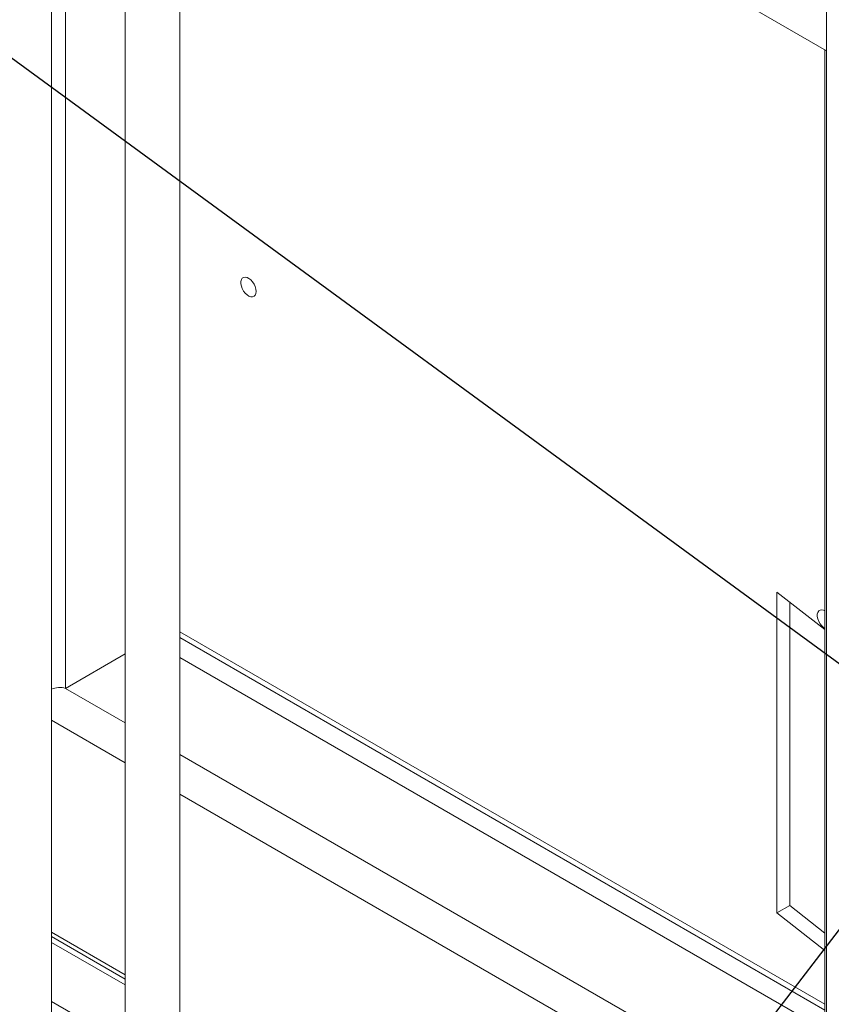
# Model space of a CAD drawing. Header units: millimetres. Extents: x 525 to 29324, y 175 to 20618.
# Tile 66 of 256: x 3206 to 4252, y 16892 to 18160. Entities that reach past the tile are written whole.
import ezdxf

# ---------------------------------------------------------------- set-up
doc = ezdxf.new("R2010")
doc.units = ezdxf.units.MM
doc.linetypes.add('SLD-Continua', pattern=[0])
doc.layers.add('COTAS', color=1, linetype='SLD-Continua')
doc.styles.get("Standard").update_dxf_attribs({"font": 'ARIALN.TTF'})
doc.dimstyles.new('SLDDIMSTYLE0', dxfattribs={"dimtxt": 0.18, "dimasz": 122.5, "dimexe": 0, "dimexo": 0.0625, "dimgap": 0, "dimtad": 0, "dimtih": 1, "dimtoh": 1, "dimdec": 0, "dimrnd": 1e-09, "dimzin": 0, "dimdsep": 46, "dimtxsty": 'Standard', "dimsah": 1, "dimcen": 0.09, "dimadec": 0, "dimazin": 0, "dimtfac": 122.5, "dimtdec": 0, "dimtofl": 0, "dimtmove": 0, "dimatfit": 3, "dimfxl": 1, "dimfrac": 2, "dimtolj": 1, "dimtzin": 0, "dimarcsym": 0})

msp = doc.modelspace()

# ---------------------------------------------------------------- linework, layer by layer
at = {"color": 7, "linetype": 'SLD-Continua', "lineweight": 18, "ltscale": 35}
for p, q in [((3342.1, 18641.4), (3342.1, 14952.3)), ((3500.2, 18550.3), (4245.5, 18120.1)), ((3412.1, 14952.3), (3412.1, 18486.1)), ((3265.1, 17298.6), (3265.1, 18343)), ((3265.1, 17298.6), (3265.1, 18343)), ((3265.1, 17298.6), (3265.1, 18343)), ((3265.1, 17298.6), (3265.1, 18343)), ((3265.1, 17298.6), (3265.1, 18343)), ((3265.1, 17298.6), (3265.1, 18343)), ((3265.1, 17298.6), (3265.1, 18343)), ((3265.1, 17298.6), (3265.1, 18343)), ((3265.1, 17298.6), (3265.1, 18343)), ((3247.1, 15038), (3247.1, 18316.1)), ((4243.3, 16396.5), (4243.3, 18121.4)), ((4243.3, 16396.5), (4243.3, 18121.4)), ((4243.3, 16396.5), (4243.3, 18121.4)), ((4243.3, 16396.5), (4243.3, 18121.4)), ((4243.3, 16396.5), (4243.3, 18121.4)), ((4243.3, 16396.5), (4243.3, 18121.4)), ((4243.3, 16396.5), (4243.3, 18121.4)), ((4243.3, 16396.5), (4243.3, 18121.4)), ((4243.3, 16396.5), (4243.3, 18121.4)), ((4243.3, 17374.6), (4181.4, 17422.9)), ((4181.4, 17422.9), (4181.4, 17009.5)), ((4243.3, 17374.6), (4181.4, 17422.9)), ((4181.4, 17422.9), (4181.4, 17009.5)), ((4243.3, 17374.6), (4181.4, 17422.9)), ((4181.4, 17422.9), (4181.4, 17009.5)), ((4243.3, 17374.6), (4181.4, 17422.9)), ((4181.4, 17422.9), (4181.4, 17009.5)), ((4243.3, 17374.6), (4181.4, 17422.9)), ((4181.4, 17422.9), (4181.4, 17009.5)), ((4243.3, 17374.6), (4181.4, 17422.9)), ((4181.4, 17422.9), (4181.4, 17009.5)), ((4243.3, 17374.6), (4181.4, 17422.9)), ((4181.4, 17422.9), (4181.4, 17009.5)), ((4243.3, 17374.6), (4181.4, 17422.9)), ((4181.4, 17422.9), (4181.4, 17009.5)), ((4243.3, 17374.6), (4181.4, 17422.9)), ((4181.4, 17422.9), (4181.4, 17009.5)), ((4197.9, 17410), (4197.9, 17019)), ((4197.9, 17410), (4197.9, 17019)), ((4197.9, 17410), (4197.9, 17019)), ((4197.9, 17410), (4197.9, 17019)), ((4197.9, 17410), (4197.9, 17019)), ((4197.9, 17410), (4197.9, 17019)), ((4197.9, 17410), (4197.9, 17019)), ((4197.9, 17410), (4197.9, 17019)), ((4197.9, 17410), (4197.9, 17019)), ((4243.3, 16891.8), (3412.1, 17371.7)), ((4243.3, 16891.8), (3412.1, 17371.7)), ((4243.3, 16891.8), (3412.1, 17371.7)), ((4243.3, 16891.8), (3412.1, 17371.7)), ((4243.3, 16891.8), (3412.1, 17371.7)), ((4243.3, 16891.8), (3412.1, 17371.7)), ((4243.3, 16891.8), (3412.1, 17371.7)), ((4243.3, 16891.8), (3412.1, 17371.7)), ((4243.3, 16891.8), (3412.1, 17371.7)), ((4243.3, 16884.3), (3412.1, 17364.2)), ((4243.3, 16884.3), (3412.1, 17364.2)), ((4243.3, 16884.3), (3412.1, 17364.2)), ((4243.3, 16884.3), (3412.1, 17364.2)), ((4243.3, 16884.3), (3412.1, 17364.2)), ((4243.3, 16884.3), (3412.1, 17364.2)), ((4243.3, 16884.3), (3412.1, 17364.2)), ((4243.3, 16884.3), (3412.1, 17364.2)), ((4243.3, 16884.3), (3412.1, 17364.2)), ((3342.1, 17343.1), (3265.1, 17298.6)), ((3342.1, 17343.1), (3265.1, 17298.6)), ((3342.1, 17343.1), (3265.1, 17298.6)), ((3342.1, 17343.1), (3265.1, 17298.6)), ((3342.1, 17343.1), (3265.1, 17298.6)), ((3342.1, 17343.1), (3265.1, 17298.6)), ((3342.1, 17343.1), (3265.1, 17298.6)), ((3342.1, 17343.1), (3265.1, 17298.6)), ((3342.1, 17343.1), (3265.1, 17298.6)), ((4243.3, 16858.7), (3412.1, 17338.6)), ((4243.3, 16858.7), (3412.1, 17338.6)), ((4243.3, 16858.7), (3412.1, 17338.6)), ((4243.3, 16858.7), (3412.1, 17338.6)), ((4243.3, 16858.7), (3412.1, 17338.6)), ((4243.3, 16858.7), (3412.1, 17338.6)), ((4243.3, 16858.7), (3412.1, 17338.6)), ((4243.3, 16858.7), (3412.1, 17338.6)), ((4243.3, 16858.7), (3412.1, 17338.6)), ((3342.1, 17254.2), (3265.1, 17298.6)), ((3342.1, 17254.2), (3265.1, 17298.6)), ((3342.1, 17254.2), (3265.1, 17298.6)), ((3342.1, 17254.2), (3265.1, 17298.6)), ((3342.1, 17254.2), (3265.1, 17298.6)), ((3342.1, 17254.2), (3265.1, 17298.6)), ((3342.1, 17254.2), (3265.1, 17298.6)), ((3342.1, 17254.2), (3265.1, 17298.6)), ((3342.1, 17254.2), (3265.1, 17298.6)), ((3342.1, 17203), (3247.1, 17257.9)), ((3342.1, 17203), (3247.1, 17257.9)), ((3342.1, 17203), (3247.1, 17257.9)), ((3342.1, 17203), (3247.1, 17257.9)), ((3342.1, 17203), (3247.1, 17257.9)), ((3342.1, 17203), (3247.1, 17257.9)), ((3342.1, 17203), (3247.1, 17257.9)), ((3342.1, 17203), (3247.1, 17257.9)), ((3342.1, 17203), (3247.1, 17257.9)), ((4243.3, 16733.9), (3412.1, 17213.7)), ((4243.3, 16733.9), (3412.1, 17213.7)), ((4243.3, 16733.9), (3412.1, 17213.7)), ((4243.3, 16733.9), (3412.1, 17213.7)), ((4243.3, 16733.9), (3412.1, 17213.7)), ((4243.3, 16733.9), (3412.1, 17213.7)), ((4243.3, 16733.9), (3412.1, 17213.7)), ((4243.3, 16733.9), (3412.1, 17213.7)), ((4243.3, 16733.9), (3412.1, 17213.7)), ((4243.3, 16682.8), (3412.1, 17162.6)), ((4243.3, 16682.8), (3412.1, 17162.6)), ((4243.3, 16682.8), (3412.1, 17162.6)), ((4243.3, 16682.8), (3412.1, 17162.6)), ((4243.3, 16682.8), (3412.1, 17162.6)), ((4243.3, 16682.8), (3412.1, 17162.6)), ((4243.3, 16682.8), (3412.1, 17162.6)), ((4243.3, 16682.8), (3412.1, 17162.6)), ((4243.3, 16682.8), (3412.1, 17162.6)), ((4197.9, 17019), (4181.4, 17009.5)), ((4197.9, 17019), (4181.4, 17009.5)), ((4197.9, 17019), (4181.4, 17009.5)), ((4197.9, 17019), (4181.4, 17009.5)), ((4197.9, 17019), (4181.4, 17009.5)), ((4197.9, 17019), (4181.4, 17009.5)), ((4197.9, 17019), (4181.4, 17009.5)), ((4197.9, 17019), (4181.4, 17009.5)), ((4197.9, 17019), (4181.4, 17009.5)), ((4181.4, 17009.5), (4243.3, 16961.1)), ((4181.4, 17009.5), (4243.3, 16961.1)), ((4181.4, 17009.5), (4243.3, 16961.1)), ((4181.4, 17009.5), (4243.3, 16961.1)), ((4181.4, 17009.5), (4243.3, 16961.1)), ((4181.4, 17009.5), (4243.3, 16961.1)), ((4181.4, 17009.5), (4243.3, 16961.1)), ((4181.4, 17009.5), (4243.3, 16961.1)), ((4181.4, 17009.5), (4243.3, 16961.1)), ((4197.9, 17019), (4243.3, 16983.5)), ((4197.9, 17019), (4243.3, 16983.5)), ((4197.9, 17019), (4243.3, 16983.5)), ((4197.9, 17019), (4243.3, 16983.5)), ((4197.9, 17019), (4243.3, 16983.5)), ((4197.9, 17019), (4243.3, 16983.5)), ((4197.9, 17019), (4243.3, 16983.5)), ((4197.9, 17019), (4243.3, 16983.5)), ((4197.9, 17019), (4243.3, 16983.5)), ((3342.1, 16929.8), (3247.1, 16984.6)), ((3342.1, 16929.8), (3247.1, 16984.6)), ((3342.1, 16929.8), (3247.1, 16984.6)), ((3342.1, 16929.8), (3247.1, 16984.6)), ((3342.1, 16929.8), (3247.1, 16984.6)), ((3342.1, 16929.8), (3247.1, 16984.6)), ((3342.1, 16929.8), (3247.1, 16984.6)), ((3342.1, 16929.8), (3247.1, 16984.6)), ((3342.1, 16929.8), (3247.1, 16984.6)), ((3342.1, 16924.3), (3247.1, 16979.1)), ((3342.1, 16924.3), (3247.1, 16979.1)), ((3342.1, 16924.3), (3247.1, 16979.1)), ((3342.1, 16924.3), (3247.1, 16979.1)), ((3342.1, 16924.3), (3247.1, 16979.1)), ((3342.1, 16924.3), (3247.1, 16979.1)), ((3342.1, 16924.3), (3247.1, 16979.1)), ((3342.1, 16924.3), (3247.1, 16979.1)), ((3342.1, 16924.3), (3247.1, 16979.1)), ((3342.1, 16916.8), (3247.1, 16971.6)), ((3342.1, 16916.8), (3247.1, 16971.6)), ((3342.1, 16916.8), (3247.1, 16971.6)), ((3342.1, 16916.8), (3247.1, 16971.6)), ((3342.1, 16916.8), (3247.1, 16971.6)), ((3342.1, 16916.8), (3247.1, 16971.6)), ((3342.1, 16916.8), (3247.1, 16971.6)), ((3342.1, 16916.8), (3247.1, 16971.6)), ((3342.1, 16916.8), (3247.1, 16971.6)), ((3342.1, 16840.6), (3247.1, 16895.4)), ((3342.1, 16840.6), (3247.1, 16895.4)), ((3342.1, 16840.6), (3247.1, 16895.4))]:
    msp.add_line(p, q, dxfattribs=at)
at = {"color": 7, "linetype": 'SLD-Continua', "lineweight": 18, "ltscale": 35, "flags": 128}
for points in [[(2046.4, 14313.2), (2105.4, 14313.2), (3015.4, 14313.2), (3108.6, 14313.2), (3149.6, 14313.2), (3170.8, 14313.2), (3220.8, 14313.2), (3225.1, 14313.2), (3687.1, 14313.2), (3819.1, 14313.2), (4078.2, 14313.2), (4243.3, 14313.2), (4245.5, 14313.2), (4245.5, 16052.3), (4245.5, 16052.3), (4245.5, 16109.4), (4245.5, 16300), (4245.5, 16319), (4245.5, 16395.2), (4245.5, 16395.2), (4245.5, 18120.1), (4245.5, 18200.9), (4245.5, 18249.6), (4245.5, 18291.5), (4245.5, 18372.4), (4245.5, 18403.4), (4245.5, 18421.1), (4245.5, 18501.9), (4245.5, 18506), (4245.5, 18559.9), (4245.5, 18612.7), (4245.5, 18666.6), (4245.5, 18748.2), (4245.5, 18902.5), (4245.5, 18938.7), (4245.5, 18960.4), (4245.5, 19112.2), (4245.5, 19398), (4245.5, 19407.6), (4245.5, 19450.2), (4245.5, 19486.4), (4245.5, 19861.6), (4146.7, 19861.6), (4048.3, 19861.6), (4008.1, 19861.6), (3861.8, 19861.6), (3824.6, 19861.6), (3627.2, 19861.6), (3591.3, 19861.6), (3547.5, 19861.6), (3529.8, 19861.6), (3472.5, 19861.6), (3459.1, 19861.6), (3442.6, 19861.6), (2947.5, 19861.6), (2869.7, 19861.6), (2737.7, 19861.6), (2725.4, 19861.6), (2708.9, 19861.6), (2696.5, 19861.6), (2629.2, 19861.6), (2626.6, 19861.6), (2598.3, 19861.6), (2589.2, 19861.6), (2559.1, 19861.6), (2553.3, 19861.6), (2545.2, 19861.6), (2540.8, 19861.6), (2535.2, 19861.6), (2342.1, 19861.6), (2315.9, 19861.6), (2266.5, 19861.6), (2210.3, 19861.6), (2184.1, 19861.6), (2178.8, 19861.6)], [(3510.4, 17807.4), (3510.7, 17810.1), (3510.4, 17813.1), (3509.5, 17816.3), (3508, 17819.5), (3506.1, 17822.4), (3503.9, 17824.9), (3501.4, 17826.8), (3499, 17828.1), (3496.6, 17828.6), (3494.5, 17828.2), (3492.8, 17827.1), (3491.6, 17825.3), (3491, 17822.9), (3491, 17820), (3491.6, 17816.9), (3492.8, 17813.7), (3494.5, 17810.6), (3496.6, 17807.9), (3499, 17805.6), (3501.4, 17804), (3503.9, 17803.2), (3506.1, 17803.1), (3508, 17803.8), (3509.5, 17805.3), (3510.4, 17807.4)], [(3510.4, 17807.4), (3510.7, 17810.1), (3510.4, 17813.1), (3509.5, 17816.3), (3508, 17819.5), (3506.1, 17822.4), (3503.9, 17824.9), (3501.4, 17826.8), (3499, 17828.1), (3496.6, 17828.6), (3494.5, 17828.2), (3492.8, 17827.1), (3491.6, 17825.3), (3491, 17822.9), (3491, 17820), (3491.6, 17816.9), (3492.8, 17813.7), (3494.5, 17810.6), (3496.6, 17807.9), (3499, 17805.6), (3501.4, 17804), (3503.9, 17803.2), (3506.1, 17803.1), (3508, 17803.8), (3509.5, 17805.3), (3510.4, 17807.4)], [(3510.4, 17807.4), (3510.7, 17810.1), (3510.4, 17813.1), (3509.5, 17816.3), (3508, 17819.5), (3506.1, 17822.4), (3503.9, 17824.9), (3501.4, 17826.8), (3499, 17828.1), (3496.6, 17828.6), (3494.5, 17828.2), (3492.8, 17827.1), (3491.6, 17825.3), (3491, 17822.9), (3491, 17820), (3491.6, 17816.9), (3492.8, 17813.7), (3494.5, 17810.6), (3496.6, 17807.9), (3499, 17805.6), (3501.4, 17804), (3503.9, 17803.2), (3506.1, 17803.1), (3508, 17803.8), (3509.5, 17805.3), (3510.4, 17807.4)], [(3510.4, 17807.4), (3510.7, 17810.1), (3510.4, 17813.1), (3509.5, 17816.3), (3508, 17819.5), (3506.1, 17822.4), (3503.9, 17824.9), (3501.4, 17826.8), (3499, 17828.1), (3496.6, 17828.6), (3494.5, 17828.2), (3492.8, 17827.1), (3491.6, 17825.3), (3491, 17822.9), (3491, 17820), (3491.6, 17816.9), (3492.8, 17813.7), (3494.5, 17810.6), (3496.6, 17807.9), (3499, 17805.6), (3501.4, 17804), (3503.9, 17803.2), (3506.1, 17803.1), (3508, 17803.8), (3509.5, 17805.3), (3510.4, 17807.4)], [(3510.4, 17807.4), (3510.7, 17810.1), (3510.4, 17813.1), (3509.5, 17816.3), (3508, 17819.5), (3506.1, 17822.4), (3503.9, 17824.9), (3501.4, 17826.8), (3499, 17828.1), (3496.6, 17828.6), (3494.5, 17828.2), (3492.8, 17827.1), (3491.6, 17825.3), (3491, 17822.9), (3491, 17820), (3491.6, 17816.9), (3492.8, 17813.7), (3494.5, 17810.6), (3496.6, 17807.9), (3499, 17805.6), (3501.4, 17804), (3503.9, 17803.2), (3506.1, 17803.1), (3508, 17803.8), (3509.5, 17805.3), (3510.4, 17807.4)], [(3510.4, 17807.4), (3510.7, 17810.1), (3510.4, 17813.1), (3509.5, 17816.3), (3508, 17819.5), (3506.1, 17822.4), (3503.9, 17824.9), (3501.4, 17826.8), (3499, 17828.1), (3496.6, 17828.6), (3494.5, 17828.2), (3492.8, 17827.1), (3491.6, 17825.3), (3491, 17822.9), (3491, 17820), (3491.6, 17816.9), (3492.8, 17813.7), (3494.5, 17810.6), (3496.6, 17807.9), (3499, 17805.6), (3501.4, 17804), (3503.9, 17803.2), (3506.1, 17803.1), (3508, 17803.8), (3509.5, 17805.3), (3510.4, 17807.4)], [(3510.4, 17807.4), (3510.7, 17810.1), (3510.4, 17813.1), (3509.5, 17816.3), (3508, 17819.5), (3506.1, 17822.4), (3503.9, 17824.9), (3501.4, 17826.8), (3499, 17828.1), (3496.6, 17828.6), (3494.5, 17828.2), (3492.8, 17827.1), (3491.6, 17825.3), (3491, 17822.9), (3491, 17820), (3491.6, 17816.9), (3492.8, 17813.7), (3494.5, 17810.6), (3496.6, 17807.9), (3499, 17805.6), (3501.4, 17804), (3503.9, 17803.2), (3506.1, 17803.1), (3508, 17803.8), (3509.5, 17805.3), (3510.4, 17807.4)], [(3510.4, 17807.4), (3510.7, 17810.1), (3510.4, 17813.1), (3509.5, 17816.3), (3508, 17819.5), (3506.1, 17822.4), (3503.9, 17824.9), (3501.4, 17826.8), (3499, 17828.1), (3496.6, 17828.6), (3494.5, 17828.2), (3492.8, 17827.1), (3491.6, 17825.3), (3491, 17822.9), (3491, 17820), (3491.6, 17816.9), (3492.8, 17813.7), (3494.5, 17810.6), (3496.6, 17807.9), (3499, 17805.6), (3501.4, 17804), (3503.9, 17803.2), (3506.1, 17803.1), (3508, 17803.8), (3509.5, 17805.3), (3510.4, 17807.4)], [(3510.4, 17807.4), (3510.7, 17810.1), (3510.4, 17813.1), (3509.5, 17816.3), (3508, 17819.5), (3506.1, 17822.4), (3503.9, 17824.9), (3501.4, 17826.8), (3499, 17828.1), (3496.6, 17828.6), (3494.5, 17828.2), (3492.8, 17827.1), (3491.6, 17825.3), (3491, 17822.9), (3491, 17820), (3491.6, 17816.9), (3492.8, 17813.7), (3494.5, 17810.6), (3496.6, 17807.9), (3499, 17805.6), (3501.4, 17804), (3503.9, 17803.2), (3506.1, 17803.1), (3508, 17803.8), (3509.5, 17805.3), (3510.4, 17807.4)], [(4243.3, 17398.6), (4241.4, 17399.5), (4239.1, 17400), (4237, 17399.6), (4235.3, 17398.5), (4234.1, 17396.7), (4233.5, 17394.3), (4233.5, 17391.4), (4234.1, 17388.3), (4235.3, 17385.1), (4237, 17382), (4239.1, 17379.3), (4241.4, 17377), (4243.3, 17375.7)], [(4243.3, 17398.6), (4241.4, 17399.5), (4239.1, 17400), (4237, 17399.6), (4235.3, 17398.5), (4234.1, 17396.7), (4233.5, 17394.3), (4233.5, 17391.4), (4234.1, 17388.3), (4235.3, 17385.1), (4237, 17382), (4239.1, 17379.3), (4241.4, 17377), (4243.3, 17375.7)], [(4243.3, 17398.6), (4241.4, 17399.5), (4239.1, 17400), (4237, 17399.6), (4235.3, 17398.5), (4234.1, 17396.7), (4233.5, 17394.3), (4233.5, 17391.4), (4234.1, 17388.3), (4235.3, 17385.1), (4237, 17382), (4239.1, 17379.3), (4241.4, 17377), (4243.3, 17375.7)], [(4243.3, 17398.6), (4241.4, 17399.5), (4239.1, 17400), (4237, 17399.6), (4235.3, 17398.5), (4234.1, 17396.7), (4233.5, 17394.3), (4233.5, 17391.4), (4234.1, 17388.3), (4235.3, 17385.1), (4237, 17382), (4239.1, 17379.3), (4241.4, 17377), (4243.3, 17375.7)], [(4243.3, 17398.6), (4241.4, 17399.5), (4239.1, 17400), (4237, 17399.6), (4235.3, 17398.5), (4234.1, 17396.7), (4233.5, 17394.3), (4233.5, 17391.4), (4234.1, 17388.3), (4235.3, 17385.1), (4237, 17382), (4239.1, 17379.3), (4241.4, 17377), (4243.3, 17375.7)], [(4243.3, 17398.6), (4241.4, 17399.5), (4239.1, 17400), (4237, 17399.6), (4235.3, 17398.5), (4234.1, 17396.7), (4233.5, 17394.3), (4233.5, 17391.4), (4234.1, 17388.3), (4235.3, 17385.1), (4237, 17382), (4239.1, 17379.3), (4241.4, 17377), (4243.3, 17375.7)], [(4243.3, 17398.6), (4241.4, 17399.5), (4239.1, 17400), (4237, 17399.6), (4235.3, 17398.5), (4234.1, 17396.7), (4233.5, 17394.3), (4233.5, 17391.4), (4234.1, 17388.3), (4235.3, 17385.1), (4237, 17382), (4239.1, 17379.3), (4241.4, 17377), (4243.3, 17375.7)], [(4243.3, 17398.6), (4241.4, 17399.5), (4239.1, 17400), (4237, 17399.6), (4235.3, 17398.5), (4234.1, 17396.7), (4233.5, 17394.3), (4233.5, 17391.4), (4234.1, 17388.3), (4235.3, 17385.1), (4237, 17382), (4239.1, 17379.3), (4241.4, 17377), (4243.3, 17375.7)], [(4243.3, 17398.6), (4241.4, 17399.5), (4239.1, 17400), (4237, 17399.6), (4235.3, 17398.5), (4234.1, 17396.7), (4233.5, 17394.3), (4233.5, 17391.4), (4234.1, 17388.3), (4235.3, 17385.1), (4237, 17382), (4239.1, 17379.3), (4241.4, 17377), (4243.3, 17375.7)]]:
    msp.add_lwpolyline(points, dxfattribs=at)
at = {"color": 7, "linetype": 'SLD-Continua', "lineweight": 18, "ltscale": 1225}
msp.add_arc((3257.4, 17275.9), 24, 71.4338, 115.5745, dxfattribs=at)
msp.add_arc((3257.4, 17275.9), 24, 71.4338, 115.5745, dxfattribs=at)
msp.add_arc((3257.4, 17275.9), 24, 71.4338, 115.5745, dxfattribs=at)
msp.add_arc((3257.4, 17275.9), 24, 71.4338, 115.5745, dxfattribs=at)
msp.add_arc((3257.4, 17275.9), 24, 71.4338, 115.5745, dxfattribs=at)
msp.add_arc((3257.4, 17275.9), 24, 71.4338, 115.5745, dxfattribs=at)
msp.add_arc((3257.4, 17275.9), 24, 71.4338, 115.5745, dxfattribs=at)
msp.add_arc((3257.4, 17275.9), 24, 71.4338, 115.5745, dxfattribs=at)
msp.add_arc((3257.4, 17275.9), 24, 71.4338, 115.5745, dxfattribs=at)

# ---------------------------------------------------------------- leaders
at = {"layer": 'COTAS', "ltscale": 35}
for points in [[(3068.2, 18204.3), (4430.1, 17207.3)], [(3405.5, 15872.7), (4430.1, 17207.3)]]:
    msp.add_leader(points, dimstyle='SLDDIMSTYLE0', dxfattribs=at)

doc.saveas('drawing.dxf')
